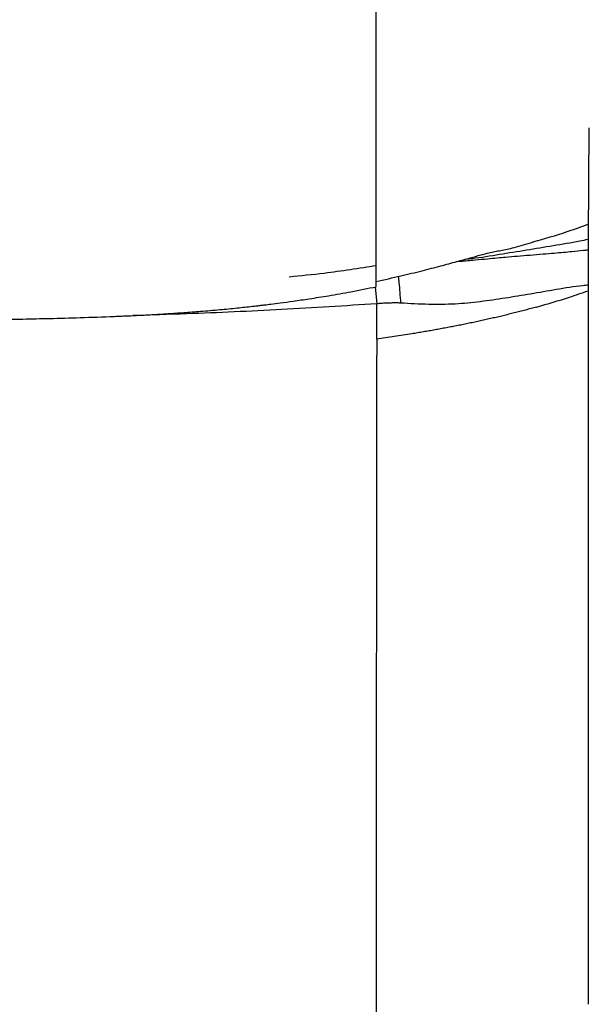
# Paper-space layout '_Top' of a CAD drawing. Header units: millimetres. Extents: x -905 to 905, y -152 to 619.
# Tile 13 of 16: x 546 to 694, y 222 to 479. Entities that reach past the tile are written whole.
import ezdxf

# ---------------------------------------------------------------- set-up
doc = ezdxf.new("R2010")
doc.units = ezdxf.units.MM

psp = doc.layouts.new('_Top')

# ---------------------------------------------------------------- linework, layer by layer
at = {"color": 7, "linetype": 'Continuous', "lineweight": 25}
for p, q in [((694.56, 450.83), (694.36, 422.25)), ((694.36, 422.25), (694.36, 395.8)), ((681.08, 421.37), (679.86, 421.02)), ((638.71, 409.32), (639.13, 404.91)), ((694.36, 395.8), (694.36, 370.78)), ((694.36, 370.78), (694.36, 345.98)), ((694.36, 345.98), (694.36, 321.19)), ((694.36, 321.19), (694.36, 296.4)), ((694.36, 296.4), (694.36, 271.59)), ((694.36, 271.59), (694.36, 246.78)), ((694.36, 246.78), (694.36, 221.96))]:
    psp.add_line(p, q, dxfattribs=at)
for points, knots in [([(638.98, 410.77), (638.98, 410.83), (638.97, 411.25), (638.97, 412.44), (638.97, 414.36), (638.96, 416.81), (638.96, 418.83), (638.96, 420.29), (638.96, 421.11), (638.96, 422.13), (638.96, 423.23), (638.96, 424.37), (638.96, 425.53), (638.96, 426.72), (638.96, 428.79), (638.97, 431.8), (638.97, 436.14), (638.98, 440.88), (638.98, 445.97), (638.99, 451), (638.99, 455.94), (638.99, 460.89), (638.99, 466.09), (638.99, 471.55), (638.99, 477.33), (638.99, 483.39), (638.99, 489.83), (639, 496.54), (639.01, 503.4), (639.03, 510.05), (639.04, 516.3), (639.06, 522.09), (639.08, 527.64), (639.11, 532.95), (639.12, 536.67), (639.13, 538.42)], [0, 0, 0, 0, 0.004512, 0.031773, 0.065543, 0.10197, 0.140261, 0.146703, 0.157721, 0.170751, 0.183845, 0.196982, 0.210141, 0.223302, 0.236444, 0.277385, 0.317272, 0.364515, 0.409295, 0.45175, 0.492071, 0.531194, 0.570575, 0.611677, 0.651492, 0.692971, 0.735659, 0.779032, 0.821936, 0.862877, 0.897146, 0.927722, 0.954764, 0.978701, 1, 1, 1, 1]), ([(681.08, 421.37), (684.06, 422.25), (688.55, 423.57), (692.92, 425.16), (694.38, 425.7)], [0, 0, 0, 0, 0.664147, 1, 1, 1, 1]), ([(662.35, 416.57), (662.92, 416.64), (665.89, 416.96), (671.18, 417.86), (678.26, 418.97), (685.27, 420.13), (690.67, 421.04), (693.65, 421.64), (694.36, 421.79)], [0, 0, 0, 0, 0.052272, 0.2740789, 0.4923825, 0.7109099, 0.9308759, 1, 1, 1, 1]), ([(638.98, 410.75), (641.13, 411.23), (645.21, 412.14), (650.84, 413.5), (655.74, 414.76), (659.92, 415.9), (663.41, 416.87), (666.24, 417.66), (668.44, 418.24), (670.27, 418.67), (671.55, 418.83), (673.27, 419.18), (675.23, 419.64), (677.51, 420.29), (679.14, 420.79), (679.99, 421.05)], [0, 0, 0, 0, 0.109325, 0.207673, 0.295036, 0.372046, 0.439384, 0.497819, 0.548275, 0.591953, 0.652678, 0.721058, 0.796991, 0.894906, 1, 1, 1, 1]), ([(660.29, 416), (660.51, 416.02), (662.05, 416.13), (664.64, 416.37), (667.86, 416.67), (670.5, 416.91), (673.11, 417.14), (675.96, 417.39), (679.23, 417.66), (682.45, 417.92), (685.37, 418.16), (687.87, 418.37), (690.42, 418.61), (692.57, 418.81), (693.96, 418.97), (694.36, 419.02)], [0, 0, 0, 0, 0.01923, 0.132757, 0.226813, 0.302318, 0.365875, 0.455276, 0.552427, 0.652373, 0.737689, 0.809774, 0.873734, 0.964251, 1, 1, 1, 1]), ([(616.25, 411.98), (619.3, 412.28), (626.98, 413.05), (634.53, 414.22), (639.07, 414.92)], [0, 0, 0, 0, 0.397905, 1, 1, 1, 1]), ([(644.78, 412.06), (644.84, 411.52), (645.06, 409.51), (645.23, 406.97), (645.36, 405.11)], [0, 0, 0, 0, 0.269415, 1, 1, 1, 1]), ([(0, 400.7), (7.92, 400.7), (27.96, 400.7), (60.13, 400.7), (96.41, 400.7), (129.84, 400.7), (160.24, 400.7), (187.46, 400.7), (213.96, 400.7), (237.96, 400.7), (259.49, 400.69), (278.56, 400.69), (296.86, 400.68), (314.33, 400.67), (330.82, 400.66), (346.29, 400.65), (360.7, 400.64), (374.11, 400.62), (386.35, 400.6), (397.43, 400.58), (407.4, 400.56), (416.47, 400.54), (424.72, 400.51), (432.21, 400.49), (439.34, 400.46), (446.12, 400.44), (452.53, 400.41), (458.26, 400.38), (464.1, 400.35), (469.99, 400.32), (475.92, 400.29), (481.18, 400.27), (486.03, 400.26), (490.65, 400.26), (498.57, 400.28), (509.6, 400.36), (520.53, 400.49), (527.96, 400.61), (532.13, 400.67), (536.47, 400.75), (541.32, 400.84), (547.12, 400.95), (554, 401.09), (561.98, 401.31), (568.89, 401.55), (574.45, 401.79), (578.39, 401.98), (582.46, 402.21), (586.64, 402.48), (590.21, 402.73), (594.05, 403.03), (597.99, 403.37), (602.52, 403.81), (605.72, 404.16), (607.77, 404.39), (608.83, 404.52), (610.06, 404.66), (611.76, 404.87), (614.24, 405.19), (617.59, 405.64), (621.8, 406.26), (626.84, 407.06), (632.68, 408.09), (636.81, 408.93), (639, 409.38)], [0, 0, 0, 0, 0.037106, 0.093925, 0.150781, 0.207101, 0.250623, 0.293232, 0.334693, 0.374785, 0.405731, 0.435565, 0.464187, 0.491507, 0.517437, 0.541469, 0.564004, 0.584972, 0.604305, 0.621352, 0.636891, 0.651033, 0.663884, 0.675548, 0.686124, 0.697323, 0.707295, 0.716188, 0.724138, 0.734683, 0.743805, 0.751907, 0.759367, 0.766525, 0.773569, 0.796476, 0.818229, 0.824829, 0.831317, 0.837751, 0.845194, 0.854047, 0.864971, 0.87746, 0.891492, 0.89742, 0.903577, 0.909963, 0.916572, 0.923225, 0.926761, 0.934714, 0.941864, 0.948202, 0.949946, 0.951618, 0.953243, 0.955784, 0.959735, 0.965083, 0.971812, 0.979896, 0.989305, 1, 1, 1, 1]), ([(639, 409.43), (639, 409.44), (638.99, 409.45), (638.99, 409.92), (638.98, 410.49), (638.98, 410.77)], [0, 0, 0, 0, 0.14425, 0.588512, 1, 1, 1, 1]), ([(694.36, 409.77), (693.9, 409.73), (691.17, 409.5), (686.12, 408.62), (679.37, 407.46), (672.75, 406.37), (666.2, 405.42), (659.55, 404.75), (652.58, 404.67), (647.82, 404.96), (645.36, 405.11)], [0, 0, 0, 0, 0.0286863, 0.172005, 0.3104281, 0.4466514, 0.5802264, 0.7128887, 0.851894, 1, 1, 1, 1]), ([(680.91, 404.07), (683.8, 404.9), (688.35, 406.22), (692.75, 407.75), (694.36, 408.31)], [0, 0, 0, 0, 0.635447, 1, 1, 1, 1]), ([(639.13, 404.91), (630.86, 404.38), (614.37, 403.32), (593.09, 402.39), (580.11, 401.99), (575.41, 401.84)], [0, 0, 0, 0, 0.39085, 0.779498, 1, 1, 1, 1]), ([(645.36, 405.11), (645.19, 405.12), (644.85, 405.13), (644.33, 405.14), (643.77, 405.14), (643.19, 405.13), (642.58, 405.11), (641.95, 405.09), (641.28, 405.06), (640.59, 405.02), (639.87, 404.97), (639.38, 404.93), (639.13, 404.91)], [0, 0, 0, 0, 0.07941, 0.163425, 0.252029, 0.345204, 0.442933, 0.545214, 0.652056, 0.763469, 0.87946, 1, 1, 1, 1]), ([(639.13, 395.72), (639.14, 397.17), (639.14, 398.73), (639.14, 401.85), (639.14, 403.42), (639.13, 404.91)], [0, 0, 0, 0, 0.5, 0.5, 1, 1, 1, 1]), ([(680.91, 404.07), (680.43, 403.94), (679.46, 403.67), (678, 403.28), (676.54, 402.9), (675.08, 402.53), (673.62, 402.16), (672.16, 401.81), (670.69, 401.46), (669.22, 401.12), (667.75, 400.78), (666.27, 400.46), (664.79, 400.14), (663.31, 399.83), (661.82, 399.52), (660.33, 399.22), (658.84, 398.93), (657.34, 398.65), (655.84, 398.37), (654.34, 398.09), (652.83, 397.83), (651.33, 397.57), (649.82, 397.32), (648.05, 397.03), (646.01, 396.71), (643.72, 396.36), (641.42, 396.03), (639.9, 395.82), (639.13, 395.72)], [0, 0, 0, 0, 0.035551, 0.071079, 0.106586, 0.142081, 0.177571, 0.213065, 0.24857, 0.284088, 0.319622, 0.35518, 0.390769, 0.426393, 0.462052, 0.497744, 0.533466, 0.569213, 0.604977, 0.640751, 0.676524, 0.712287, 0.748032, 0.783749, 0.838077, 0.892268, 0.946259, 1, 1, 1, 1]), ([(639.13, 395.71), (639.13, 393.07), (639.12, 390.74), (639.1, 385.48), (639.09, 382.55), (639.08, 376.83), (639.08, 374.71), (639.08, 369.88), (639.07, 367.18), (639.07, 358.48), (639.06, 351.85), (639.05, 341.54), (639.05, 338.04), (639.05, 332.8), (639.05, 330.18), (639.04, 327.38), (639.04, 326.2), (639.04, 325.87), (639.04, 325.76), (639.04, 325.76), (639.04, 325.76), (639.04, 325.74), (639.04, 325.7), (639.04, 325.6), (639.04, 325.41), (639.04, 324.4), (639.04, 323.44), (639.03, 309.07), (639.03, 296.54), (639.03, 281.66), (639.03, 279.99), (639.03, 276.63), (639.03, 274.94), (639.03, 269.81), (639.03, 266.33), (639.03, 255.78), (639.03, 248.57), (639.03, 237.66), (639.03, 234), (639.03, 226.68), (639.03, 223.02), (639.03, 212.05), (639.03, 197.44), (639.03, 182.87), (639.03, 168.31), (639.03, 161.04), (639.03, 146.5), (639.03, 135.6), (639.03, 124.68), (639.03, 117.39), (639.03, 113.74), (639.03, 95.54), (639.04, 81.22), (639.04, 67.47), (639.04, 65.97), (639.04, 63.05), (639.04, 61.63), (639.04, 57.42), (639.04, 54.72), (639.05, 46.77), (639.05, 41.66), (639.05, 33.62), (639.06, 30.88), (639.06, 26.6), (639.06, 25.14), (639.06, 22.16), (639.06, 20.64), (639.07, 12.9), (639.07, 6.26), (639.08, -7.53), (639.08, -14.68), (639.09, -29.14), (639.09, -36.45), (639.1, -50.74), (639.11, -57.72), (639.12, -67.6), (639.12, -70.79), (639.12, -76.91), (639.13, -79.84), (639.14, -93.86), (639.16, -103.04), (639.17, -110.44)], [0, 0, 0, 0, 0.0625, 0.0625, 0.125, 0.125, 0.15625, 0.15625, 0.1875, 0.1875, 0.25, 0.25, 0.28125, 0.28125, 0.296875, 0.304688, 0.306641, 0.307617, 0.307648, 0.307648, 0.307678, 0.307678, 0.307739, 0.307861, 0.308105, 0.308594, 0.3125, 0.3125, 0.375, 0.375, 0.382813, 0.382813, 0.390625, 0.390625, 0.40625, 0.40625, 0.4375, 0.4375, 0.453125, 0.453125, 0.46875, 0.46875, 0.5, 0.53125, 0.53125, 0.5625, 0.5625, 0.59375, 0.609375, 0.609375, 0.625, 0.625, 0.6875, 0.6875, 0.695313, 0.695313, 0.703125, 0.703125, 0.71875, 0.71875, 0.75, 0.75, 0.765625, 0.765625, 0.773438, 0.773438, 0.78125, 0.78125, 0.8125, 0.8125, 0.84375, 0.84375, 0.875, 0.875, 0.90625, 0.90625, 0.921875, 0.921875, 0.9375, 0.9375, 1, 1, 1, 1])]:
    psp.add_open_spline(points, degree=3, knots=knots, dxfattribs=at)

doc.saveas('drawing.dxf')
